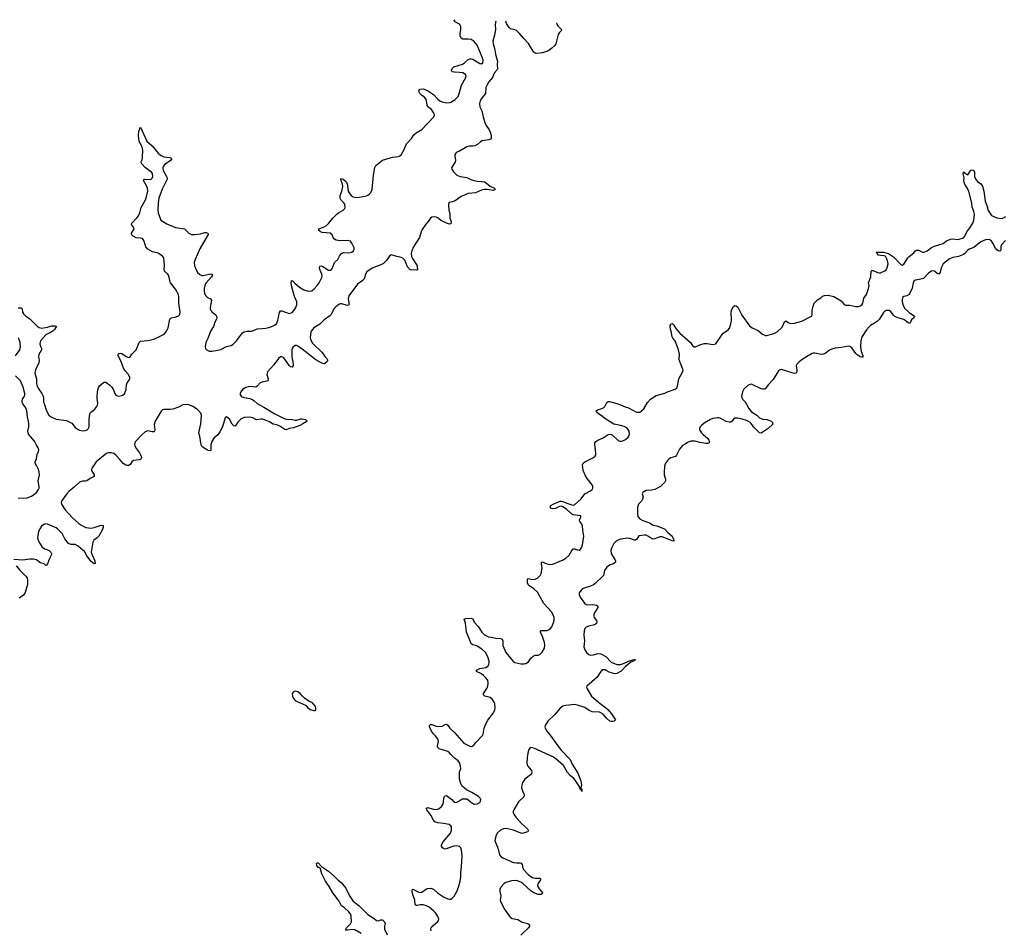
# Model space of a CAD drawing. Header units: inches. Extents: x 1839294 to 1929364, y 762242 to 909984.
# Tile 67 of 76: x 1881749 to 1895271, y 896435 to 908943. Entities that reach past the tile are written whole.
import ezdxf

# ---------------------------------------------------------------- set-up
doc = ezdxf.new("R2010")
doc.units = ezdxf.units.IN
doc.header["$MEASUREMENT"] = 0
for name, color, linetype in [('B8889', 7, 'Continuous'), ('B8899', 7, 'Continuous'), ('B8980', 7, 'Continuous'), ('B8990', 7, 'Continuous')]:
    doc.layers.add(name, color=color, linetype=linetype)

msp = doc.modelspace()

# ---------------------------------------------------------------- linework, layer by layer
at = {"layer": 'B8889', "color": 6, "elevation": 600}
for points in [[(1887398, 896430), (1887394, 896450), (1887400, 896470), (1887423, 896497), (1887488, 896552), (1887499, 896570), (1887503, 896590), (1887490, 896627), (1887462, 896670), (1887430, 896704), (1887370, 896752), (1887335, 896770), (1887290, 896785), (1887250, 896786), (1887210, 896776), (1887190, 896777), (1887183, 896783), (1887178, 896790), (1887174, 896850), (1887150, 896926), (1887139, 896970), (1887139, 896990), (1887150, 896998), (1887167, 896993), (1887230, 896958), (1887250, 896956), (1887270, 896961), (1887335, 897005), (1887350, 897011), (1887393, 897013), (1887430, 896999), (1887486, 896950), (1887570, 896893), (1887630, 896866), (1887650, 896862), (1887670, 896865), (1887690, 896876), (1887715, 896905), (1887751, 896970), (1887773, 897027), (1887796, 897110), (1887808, 897170), (1887808, 897230), (1887818, 897310), (1887826, 897450), (1887823, 897510), (1887813, 897553), (1887808, 897568), (1887790, 897587), (1887750, 897595), (1887710, 897590), (1887590, 897551), (1887570, 897557), (1887554, 897570), (1887542, 897590), (1887542, 897610), (1887565, 897650), (1887665, 897770), (1887681, 897810), (1887677, 897857), (1887670, 897872), (1887647, 897887), (1887570, 897903), (1887490, 897911), (1887450, 897926), (1887430, 897950), (1887396, 898016), (1887338, 898090), (1887331, 898110), (1887350, 898121), (1887430, 898098), (1887466, 898094), (1887490, 898099), (1887511, 898109), (1887542, 898138), (1887558, 898162), (1887567, 898190), (1887575, 898250), (1887585, 898275), (1887590, 898281), (1887610, 898286), (1887683, 898230), (1887710, 898201), (1887730, 898192), (1887750, 898194), (1887770, 898204), (1887810, 898232), (1887830, 898239), (1887870, 898242), (1887890, 898240), (1887910, 898229), (1887954, 898190), (1887990, 898169), (1888030, 898171), (1888067, 898190), (1888079, 898210), (1888080, 898230), (1888073, 898250), (1888050, 898275), (1887960, 898330), (1887884, 898364), (1887821, 898421), (1887806, 898450), (1887787, 898510), (1887790, 898610), (1887805, 898655), (1887803, 898690), (1887793, 898730), (1887770, 898761), (1887720, 898800), (1887668, 898850), (1887650, 898874), (1887630, 898890), (1887508, 898930), (1887487, 898950), (1887485, 898970), (1887499, 899030), (1887497, 899050), (1887487, 899070), (1887456, 899110), (1887430, 899133), (1887402, 899170), (1887376, 899230), (1887376, 899250), (1887390, 899261), (1887410, 899261), (1887470, 899238), (1887510, 899234), (1887550, 899241), (1887590, 899262), (1887610, 899267), (1887630, 899251), (1887656, 899210), (1887719, 899150), (1887850, 899006), (1887930, 898964), (1887959, 898961), (1887984, 898976), (1888007, 899010), (1888106, 899110), (1888116, 899130), (1888129, 899210), (1888159, 899290), (1888177, 899323), (1888256, 899424), (1888275, 899465), (1888280, 899490), (1888275, 899550), (1888267, 899570), (1888239, 899610), (1888210, 899631), (1888135, 899650), (1888117, 899670), (1888120, 899690), (1888162, 899758), (1888176, 899790), (1888183, 899830), (1888177, 899870), (1888147, 899910), (1888117, 899937), (1888090, 899956), (1888022, 899990), (1888022, 900000)], [(1889739, 900000), (1889728, 899990), (1889673, 899907), (1889539, 899790), (1889533, 899770), (1889540, 899750), (1889602, 899650), (1889703, 899563), (1889796, 899496), (1889824, 899470), (1889875, 899410), (1889932, 899328), (1889915, 899310), (1889895, 899305), (1889870, 899304), (1889852, 899310), (1889810, 899344), (1889763, 899403), (1889730, 899424), (1889710, 899430), (1889610, 899438), (1889570, 899456), (1889510, 899495), (1889410, 899529), (1889370, 899536), (1889250, 899525), (1889208, 899512), (1889170, 899487), (1889100, 899400), (1889002, 899310), (1888966, 899250), (1888962, 899230), (1888966, 899210), (1888988, 899170), (1889035, 899115), (1889137, 898970), (1889190, 898906), (1889310, 898782), (1889335, 898715), (1889412, 898592), (1889455, 898490), (1889466, 898434), (1889457, 898390), (1889460, 898381), (1889470, 898375), (1889470, 898343), (1889462, 898362), (1889450, 898367), (1889442, 898402), (1889430, 898413), (1889376, 898496), (1889359, 898519), (1889310, 898561), (1889270, 898604), (1889217, 898697), (1889112, 898792), (1889070, 898817), (1888810, 898937), (1888770, 898948), (1888758, 898942), (1888740, 898920), (1888726, 898870), (1888716, 898810), (1888712, 898730), (1888717, 898710), (1888728, 898690), (1888776, 898630), (1888781, 898610), (1888777, 898590), (1888765, 898570), (1888688, 898510), (1888656, 898464), (1888644, 898430), (1888641, 898390), (1888652, 898350), (1888671, 898309), (1888675, 898290), (1888670, 898270), (1888601, 898199), (1888533, 898090), (1888527, 898070), (1888528, 898050), (1888536, 898030), (1888561, 897990), (1888642, 897902), (1888724, 897830), (1888734, 897810), (1888730, 897796), (1888727, 897790), (1888710, 897782), (1888650, 897766), (1888630, 897768), (1888530, 897810), (1888450, 897830), (1888427, 897833), (1888392, 897828), (1888350, 897810), (1888306, 897770), (1888287, 897730), (1888276, 897670), (1888286, 897630), (1888316, 897570), (1888340, 897470), (1888363, 897443), (1888384, 897430), (1888530, 897368), (1888570, 897362), (1888621, 897361), (1888637, 897357), (1888650, 897339), (1888659, 897290), (1888667, 897270), (1888730, 897204), (1888770, 897172), (1888790, 897161), (1888830, 897153), (1888891, 897151), (1888900, 897140), (1888902, 897130), (1888866, 897074), (1888862, 897050), (1888869, 897029), (1888885, 897005), (1888930, 896950), (1888923, 896937), (1888911, 896929), (1888870, 896928), (1888810, 896948), (1888770, 896977), (1888659, 897079), (1888630, 897096), (1888570, 897118), (1888503, 897117), (1888426, 897094), (1888402, 897078), (1888357, 897030), (1888343, 896997), (1888342, 896970), (1888355, 896910), (1888346, 896850), (1888352, 896832), (1888407, 896727), (1888480, 896620), (1888490, 896609), (1888510, 896599), (1888590, 896583), (1888650, 896548), (1888727, 896530), (1888750, 896510), (1888748, 896490), (1888736, 896470), (1888633, 896370)], [(1890000, 899988), (1889950, 899963), (1889930, 899960), (1889902, 899962), (1889843, 899983), (1889811, 900000)], [(1886439, 896390), (1886350, 896440), (1886330, 896444), (1886250, 896435), (1886230, 896438), (1886226, 896450), (1886239, 896470), (1886290, 896522), (1886304, 896550), (1886299, 896630), (1886290, 896663), (1886270, 896690), (1886210, 896744), (1886170, 896772), (1886136, 896836), (1886048, 896950), (1885999, 897039), (1885948, 897110), (1885899, 897210), (1885879, 897279), (1885858, 897298), (1885850, 897300), (1885830, 897325), (1885826, 897354), (1885830, 897362), (1885850, 897360), (1885892, 897312), (1885990, 897249), (1886078, 897170), (1886122, 897122), (1886165, 897090), (1886230, 897012), (1886277, 896910), (1886322, 896842), (1886350, 896815), (1886410, 896771), (1886530, 896651), (1886616, 896596), (1886650, 896568), (1886670, 896565), (1886710, 896578), (1886730, 896577), (1886760, 896550), (1886767, 896530), (1886757, 896490), (1886759, 896450), (1886795, 896375)]]:
    msp.add_lwpolyline(points, dxfattribs=at)
at = {"layer": 'B8889', "color": 6, "elevation": 700}
msp.add_lwpolyline([(1885530, 899719), (1885507, 899710), (1885493, 899687), (1885494, 899650), (1885510, 899618), (1885530, 899594), (1885550, 899581), (1885682, 899522), (1885708, 899490), (1885737, 899470), (1885790, 899456), (1885810, 899455), (1885818, 899470), (1885817, 899490), (1885810, 899509), (1885794, 899534), (1885770, 899558), (1885721, 899581), (1885662, 899622), (1885632, 899650), (1885602, 899690), (1885570, 899712)], close=True, dxfattribs=at)
at = {"layer": 'B8899', "color": 6, "elevation": 600}
msp.add_lwpolyline([(1890015, 900000), (1890008, 899992), (1890000, 899988)], dxfattribs=at)
at = {"layer": 'B8980', "color": 6, "elevation": 600}
for points in [[(1888290, 908925), (1888285, 908910), (1888279, 908870), (1888281, 908810), (1888269, 908730), (1888245, 908650), (1888249, 908610), (1888271, 908550), (1888283, 908470), (1888309, 908370), (1888307, 908330), (1888310, 908270), (1888301, 908250), (1888264, 908210), (1888241, 908150), (1888193, 908090), (1888169, 908050), (1888152, 908010), (1888145, 907930), (1888090, 907861), (1888074, 907830), (1888065, 907790), (1888070, 907745), (1888096, 907690), (1888114, 907610), (1888138, 907530), (1888157, 907490), (1888198, 907430), (1888214, 907390), (1888225, 907350), (1888224, 907316), (1888215, 907304), (1888190, 907292), (1888102, 907278), (1888076, 907264), (1888036, 907230), (1887998, 907210), (1887970, 907204), (1887928, 907208), (1887890, 907198), (1887790, 907138), (1887750, 907122), (1887738, 907110), (1887726, 907090), (1887724, 907070), (1887734, 907010), (1887729, 906991), (1887679, 906910), (1887682, 906890), (1887709, 906850), (1887751, 906810), (1887796, 906790), (1887890, 906778), (1887946, 906746), (1887970, 906738), (1888030, 906726), (1888090, 906723), (1888134, 906714), (1888160, 906700), (1888210, 906656), (1888270, 906630), (1888279, 906610), (1888250, 906597), (1888169, 906609), (1888130, 906609), (1888090, 906600), (1888010, 906567), (1887910, 906555), (1887810, 906513), (1887730, 906456), (1887690, 906440), (1887647, 906433), (1887636, 906410), (1887637, 906390), (1887642, 906330), (1887654, 906270), (1887657, 906217), (1887676, 906170), (1887670, 906139), (1887650, 906135), (1887610, 906149), (1887529, 906189), (1887490, 906221), (1887470, 906231), (1887450, 906234), (1887410, 906230), (1887390, 906216), (1887360, 906170), (1887326, 906134), (1887278, 906062), (1887264, 906030), (1887241, 905950), (1887157, 905823), (1887134, 905770), (1887127, 905730), (1887131, 905690), (1887143, 905663), (1887202, 905570), (1887209, 905550), (1887210, 905508), (1887198, 905502), (1887152, 905508), (1887130, 905501), (1887110, 905506), (1887076, 905550), (1887038, 905638), (1887010, 905666), (1886990, 905676), (1886929, 905689), (1886850, 905714), (1886830, 905706), (1886785, 905635), (1886744, 905596), (1886710, 905577), (1886590, 905531), (1886518, 905482), (1886497, 905450), (1886484, 905396), (1886470, 905370), (1886449, 905351), (1886388, 905312), (1886267, 905150), (1886259, 905110), (1886273, 905030), (1886270, 905021), (1886250, 905017), (1886170, 905041), (1886150, 905041), (1886130, 905033), (1886085, 904995), (1886063, 904970), (1886025, 904895), (1886010, 904875), (1885930, 904822), (1885870, 904762), (1885789, 904711), (1885754, 904666), (1885748, 904650), (1885737, 904583), (1885741, 904550), (1885770, 904502), (1885904, 904370), (1885939, 904319), (1885969, 904290), (1885978, 904270), (1885977, 904263), (1885971, 904250), (1885938, 904222), (1885930, 904218), (1885910, 904220), (1885890, 904228), (1885816, 904270), (1885630, 904419), (1885570, 904461), (1885550, 904470), (1885530, 904467), (1885501, 904439), (1885487, 904410), (1885484, 904310), (1885500, 904250), (1885506, 904194), (1885490, 904171), (1885470, 904174), (1885450, 904192), (1885390, 904282), (1885370, 904303), (1885350, 904314), (1885330, 904312), (1885303, 904290), (1885239, 904201), (1885153, 904107), (1885146, 904090), (1885144, 904070), (1885163, 904010), (1885156, 903984), (1885143, 903977), (1885076, 903964), (1885050, 903953), (1885012, 903908), (1884990, 903897), (1884910, 903906), (1884855, 903890), (1884810, 903864), (1884784, 903830), (1884778, 903810), (1884779, 903790), (1884791, 903771), (1884803, 903763), (1884832, 903752), (1884910, 903742), (1884947, 903727), (1884970, 903710), (1885010, 903670), (1885102, 903622), (1885254, 903530), (1885370, 903468), (1885410, 903456), (1885490, 903452), (1885530, 903443), (1885550, 903444), (1885610, 903462), (1885630, 903460), (1885673, 903450), (1885697, 903430), (1885694, 903426), (1885639, 903390), (1885598, 903370), (1885510, 903335), (1885450, 903326), (1885410, 903310), (1885390, 903312), (1885322, 903362), (1885278, 903378), (1885229, 903389), (1885178, 903418), (1885090, 903454), (1885063, 903457), (1885007, 903447), (1884990, 903450), (1884950, 903476), (1884910, 903484), (1884830, 903477), (1884790, 903462), (1884744, 903416), (1884710, 903361), (1884690, 903363), (1884669, 903389), (1884630, 903454), (1884590, 903487), (1884570, 903475), (1884534, 903350), (1884498, 903282), (1884470, 903243), (1884420, 903200), (1884387, 903150), (1884372, 903110), (1884372, 903028), (1884350, 903021), (1884328, 903030), (1884255, 903075), (1884242, 903102), (1884224, 903224), (1884207, 903270), (1884238, 903390), (1884248, 903510), (1884238, 903538), (1884190, 903590), (1884128, 903630), (1884070, 903654), (1884050, 903656), (1883990, 903651), (1883930, 903621), (1883850, 903594), (1883810, 903588), (1883730, 903588), (1883710, 903583), (1883690, 903567), (1883609, 903430), (1883597, 903383), (1883605, 903310), (1883601, 903290), (1883590, 903282), (1883570, 903282), (1883510, 903296), (1883470, 903282), (1883430, 903246), (1883341, 903150), (1883329, 903130), (1883325, 903110), (1883329, 903090), (1883351, 903050), (1883396, 902996), (1883418, 902950), (1883423, 902930), (1883413, 902907), (1883390, 902896), (1883310, 902887), (1883291, 902869), (1883267, 902833), (1883250, 902820), (1883230, 902819), (1883205, 902825), (1883170, 902849), (1883124, 902904), (1883070, 902961), (1883043, 902983), (1883010, 902996), (1882970, 902994), (1882950, 902988), (1882922, 902970), (1882797, 902870), (1882744, 902790), (1882733, 902770), (1882735, 902750), (1882773, 902690), (1882770, 902670), (1882718, 902642), (1882670, 902609), (1882650, 902604), (1882610, 902605), (1882570, 902591), (1882498, 902522), (1882430, 902467), (1882390, 902428), (1882322, 902330), (1882319, 902310), (1882324, 902290), (1882373, 902210), (1882470, 902104), (1882562, 902022), (1882590, 902004), (1882657, 901970), (1882730, 901961), (1882773, 901967), (1882870, 901999), (1882894, 901994), (1882895, 901975), (1882881, 901930), (1882837, 901850), (1882814, 901826), (1882767, 901793), (1882755, 901765), (1882732, 901630), (1882740, 901600), (1882779, 901510), (1882785, 901475), (1882770, 901470), (1882730, 901499), (1882670, 901578), (1882637, 901637), (1882618, 901658), (1882552, 901712), (1882510, 901734), (1882450, 901734), (1882419, 901750), (1882371, 901811), (1882330, 901885), (1882270, 901949), (1882250, 901964), (1882130, 902016), (1882110, 902018), (1882080, 902010), (1882050, 901986), (1882024, 901950), (1882009, 901910), (1881993, 901830), (1881996, 901810), (1882010, 901770), (1882059, 901699), (1882093, 901673), (1882152, 901650), (1882175, 901630), (1882185, 901610), (1882182, 901590), (1882157, 901543), (1882130, 901468), (1882118, 901450), (1882110, 901445), (1882087, 901467), (1882030, 901484), (1881982, 901522), (1881932, 901532), (1881890, 901533), (1881790, 901521), (1881670, 901530)], [(1881727, 904987), (1881770, 904987), (1881781, 904970), (1881786, 904926), (1881801, 904901), (1881832, 904872), (1881890, 904833), (1881990, 904734), (1882017, 904717), (1882050, 904707), (1882130, 904718), (1882190, 904738), (1882237, 904737), (1882253, 904733), (1882229, 904690), (1882210, 904671), (1882179, 904650), (1882107, 904613), (1882036, 904530), (1882024, 904490), (1882029, 904469), (1882050, 904430), (1882049, 904410), (1882014, 904346), (1882009, 904310), (1882017, 904270), (1882014, 904230), (1881967, 904133), (1881959, 904090), (1881978, 904010), (1881978, 903950), (1881983, 903923), (1882003, 903883), (1882051, 903810), (1882070, 903770), (1882078, 903738), (1882078, 903690), (1882083, 903670), (1882116, 903570), (1882150, 903509), (1882170, 903495), (1882250, 903458), (1882390, 903438), (1882411, 903431), (1882463, 903403), (1882510, 903342), (1882550, 903315), (1882570, 903305), (1882610, 903295), (1882650, 903300), (1882675, 903310), (1882690, 903324), (1882702, 903350), (1882702, 903450), (1882713, 903530), (1882720, 903550), (1882775, 903590), (1882808, 903630), (1882819, 903650), (1882824, 903670), (1882814, 903750), (1882819, 903841), (1882830, 903890), (1882850, 903918), (1882901, 903959), (1882910, 903964), (1882930, 903963), (1882984, 903930), (1883016, 903896), (1883033, 903870), (1883054, 903810), (1883070, 903788), (1883090, 903776), (1883110, 903771), (1883150, 903780), (1883170, 903789), (1883190, 903806), (1883210, 903864), (1883215, 903930), (1883226, 903954), (1883254, 903990), (1883260, 904010), (1883260, 904030), (1883242, 904070), (1883199, 904119), (1883176, 904156), (1883137, 904257), (1883110, 904310), (1883102, 904330), (1883102, 904350), (1883110, 904358), (1883130, 904363), (1883150, 904356), (1883210, 904315), (1883250, 904302), (1883266, 904314), (1883290, 904350), (1883350, 904410), (1883390, 904510), (1883410, 904527), (1883510, 904537), (1883590, 904557), (1883670, 904590), (1883734, 904626), (1883762, 904658), (1883787, 904710), (1883810, 904830), (1883831, 904849), (1883898, 904862), (1883930, 904876), (1883947, 904893), (1883954, 904926), (1883935, 905050), (1883936, 905130), (1883930, 905170), (1883890, 905242), (1883818, 905330), (1883793, 905433), (1883783, 905450), (1883739, 905490), (1883733, 905510), (1883736, 905570), (1883729, 905670), (1883710, 905694), (1883650, 905737), (1883574, 905754), (1883510, 905791), (1883483, 905823), (1883470, 905855), (1883456, 905910), (1883436, 905936), (1883410, 905943), (1883348, 905948), (1883308, 905968), (1883288, 905990), (1883286, 906010), (1883319, 906070), (1883314, 906094), (1883283, 906130), (1883287, 906150), (1883359, 906221), (1883380, 906250), (1883397, 906290), (1883417, 906363), (1883476, 906470), (1883492, 906510), (1883507, 906590), (1883503, 906630), (1883494, 906654), (1883447, 906733), (1883452, 906748), (1883467, 906753), (1883550, 906750), (1883570, 906766), (1883578, 906790), (1883574, 906830), (1883559, 906850), (1883476, 906910), (1883421, 906970), (1883418, 906990), (1883430, 907017), (1883437, 907050), (1883442, 907150), (1883426, 907206), (1883388, 907270), (1883382, 907350), (1883386, 907410), (1883410, 907465), (1883496, 907276), (1883570, 907210), (1883650, 907112), (1883684, 907084), (1883709, 907069), (1883730, 907061), (1883809, 907049), (1883830, 907041), (1883838, 907030), (1883821, 907010), (1883744, 906956), (1883722, 906930), (1883715, 906910), (1883721, 906870), (1883765, 906790), (1883773, 906770), (1883773, 906753), (1883706, 906614), (1883661, 906490), (1883649, 906430), (1883645, 906330), (1883649, 906290), (1883689, 906190), (1883770, 906138), (1883890, 906087), (1884010, 906070), (1884072, 906012), (1884110, 905994), (1884151, 905991), (1884230, 906001), (1884290, 906019), (1884310, 906018), (1884331, 906010), (1884335, 905995), (1884224, 905796), (1884158, 905650), (1884146, 905606), (1884149, 905569), (1884163, 905530), (1884193, 905473), (1884222, 905442), (1884250, 905430), (1884270, 905430), (1884349, 905450), (1884371, 905451), (1884388, 905448), (1884395, 905435), (1884381, 905410), (1884310, 905330), (1884297, 905310), (1884283, 905250), (1884282, 905210), (1884290, 905170), (1884303, 905150), (1884328, 905128), (1884370, 905110), (1884383, 905090), (1884364, 904990), (1884366, 904966), (1884372, 904950), (1884388, 904930), (1884441, 904890), (1884453, 904870), (1884455, 904850), (1884451, 904830), (1884430, 904790), (1884409, 904730), (1884370, 904666), (1884334, 904566), (1884306, 904510), (1884297, 904450), (1884299, 904430), (1884310, 904411), (1884350, 904390), (1884388, 904388), (1884470, 904402), (1884510, 904414), (1884590, 904455), (1884651, 904469), (1884678, 904482), (1884727, 904533), (1884810, 904642), (1884830, 904658), (1884870, 904667), (1884934, 904666), (1885015, 904695), (1885130, 904704), (1885190, 904722), (1885250, 904747), (1885270, 904760), (1885290, 904791), (1885318, 904922), (1885330, 904944), (1885350, 904945), (1885450, 904909), (1885470, 904911), (1885490, 904922), (1885513, 904947), (1885541, 904990), (1885555, 905030), (1885556, 905050), (1885553, 905070), (1885523, 905143), (1885487, 905270), (1885475, 905330), (1885483, 905357), (1885490, 905363), (1885526, 905326), (1885590, 905270), (1885650, 905231), (1885710, 905213), (1885759, 905221), (1885795, 905245), (1885832, 905290), (1885863, 905330), (1885900, 905400), (1885903, 905430), (1885898, 905450), (1885872, 905510), (1885867, 905533), (1885870, 905559), (1885890, 905562), (1885910, 905555), (1885990, 905504), (1886015, 905505), (1886030, 905514), (1886050, 905544), (1886074, 905606), (1886116, 905650), (1886143, 905697), (1886169, 905731), (1886196, 905744), (1886270, 905740), (1886310, 905750), (1886335, 905770), (1886344, 905790), (1886341, 905810), (1886310, 905875), (1886290, 905900), (1886251, 905911), (1886150, 905905), (1886096, 905916), (1886070, 905930), (1886056, 905950), (1886039, 905990), (1886012, 906010), (1885902, 906022), (1885879, 906030), (1885857, 906050), (1885858, 906070), (1885930, 906096), (1885962, 906118), (1885993, 906147), (1886050, 906218), (1886106, 906274), (1886128, 906292), (1886190, 906326), (1886213, 906350), (1886219, 906370), (1886215, 906410), (1886202, 906430), (1886163, 906463), (1886151, 906491), (1886149, 906530), (1886175, 906590), (1886188, 906650), (1886184, 906684), (1886160, 906750), (1886161, 906759), (1886170, 906763), (1886190, 906751), (1886219, 906730), (1886236, 906710), (1886250, 906671), (1886254, 906610), (1886268, 906570), (1886299, 906530), (1886329, 906510), (1886370, 906503), (1886410, 906504), (1886510, 906525), (1886530, 906532), (1886550, 906546), (1886572, 906570), (1886591, 906610), (1886607, 906810), (1886626, 906914), (1886640, 906940), (1886730, 907015), (1886870, 907055), (1886950, 907065), (1886970, 907072), (1886990, 907087), (1887030, 907160), (1887061, 907239), (1887128, 907310), (1887160, 907360), (1887194, 907390), (1887270, 907437), (1887437, 907610), (1887444, 907630), (1887442, 907650), (1887431, 907670), (1887403, 907710), (1887348, 907750), (1887329, 907849), (1887310, 907878), (1887270, 907903), (1887245, 907930), (1887235, 907950), (1887232, 907968), (1887240, 907980), (1887250, 907990), (1887290, 907993), (1887350, 907969), (1887434, 907914), (1887493, 907850), (1887519, 907830), (1887550, 907816), (1887610, 907802), (1887650, 907805), (1887670, 907812), (1887730, 907846), (1887770, 907890), (1887790, 907941), (1887816, 908044), (1887875, 908150), (1887880, 908170), (1887872, 908192), (1887833, 908213), (1887790, 908220), (1887722, 908222), (1887689, 908229), (1887678, 908250), (1887686, 908274), (1887710, 908294), (1887830, 908334), (1887856, 908350), (1887910, 908397), (1887930, 908406), (1887950, 908407), (1887970, 908400), (1888070, 908342), (1888090, 908337), (1888110, 908350), (1888113, 908387), (1888102, 908430), (1888030, 908593), (1887990, 908642), (1887951, 908670), (1887910, 908677), (1887834, 908674), (1887810, 908688), (1887800, 908720), (1887798, 908750), (1887809, 908810), (1887808, 908850), (1887790, 908880), (1887733, 908910), (1887711, 908930), (1887728, 908943)], [(1889120, 908898), (1889124, 908884), (1889138, 908858), (1889189, 908810), (1889186, 908790), (1889157, 908763), (1889142, 908738), (1889111, 908610), (1889099, 908590), (1889059, 908550), (1889000, 908510), (1888927, 908487), (1888850, 908478), (1888830, 908482), (1888810, 908496), (1888790, 908523), (1888736, 908616), (1888670, 908685), (1888615, 908755), (1888570, 908793), (1888550, 908804), (1888490, 908820), (1888470, 908836), (1888434, 908890), (1888423, 908921)], [(1881690, 904325), (1881751, 904409), (1881762, 904450), (1881757, 904510), (1881732, 904572)], [(1881730, 902372), (1881850, 902374), (1881910, 902398), (1881959, 902430), (1881980, 902450), (1882007, 902490), (1882015, 902510), (1882017, 902530), (1882003, 902610), (1882020, 902690), (1882017, 902730), (1882006, 902770), (1881960, 902850), (1881962, 902870), (1881978, 902910), (1881988, 902970), (1882009, 903010), (1882013, 903033), (1882004, 903064), (1881975, 903110), (1881953, 903153), (1881868, 903250), (1881863, 903290), (1881874, 903350), (1881876, 903390), (1881871, 903431), (1881854, 903490), (1881846, 903570), (1881832, 903610), (1881790, 903668), (1881782, 903690), (1881781, 903710), (1881787, 903730), (1881814, 903770), (1881821, 903790), (1881821, 903810), (1881796, 903896), (1881761, 903981), (1881693, 904053)], [(1890000, 903367), (1889910, 903388), (1889895, 903395), (1889785, 903465), (1889750, 903496), (1889698, 903530), (1889677, 903550), (1889666, 903570), (1889691, 903589), (1889730, 903597), (1889767, 903613), (1889783, 903630), (1889810, 903687), (1889830, 903698), (1889850, 903698), (1889950, 903673), (1890000, 903652)], [(1888022, 900000), (1888023, 900010), (1888070, 900030), (1888150, 900046), (1888181, 900070), (1888192, 900090), (1888195, 900110), (1888194, 900130), (1888177, 900190), (1888146, 900250), (1888096, 900296), (1888030, 900338), (1888010, 900348), (1887970, 900356), (1887948, 900368), (1887923, 900443), (1887886, 900530), (1887873, 900653), (1887855, 900710), (1887870, 900720), (1887950, 900723), (1887970, 900713), (1887992, 900670), (1888043, 900610), (1888097, 900530), (1888130, 900496), (1888150, 900483), (1888188, 900468), (1888230, 900464), (1888290, 900447), (1888350, 900445), (1888375, 900435), (1888386, 900410), (1888386, 900346), (1888425, 900250), (1888510, 900147), (1888528, 900128), (1888550, 900116), (1888630, 900094), (1888670, 900095), (1888698, 900102), (1888735, 900125), (1888768, 900172), (1888799, 900201), (1888827, 900213), (1888870, 900214), (1888890, 900222), (1888926, 900254), (1888954, 900310), (1888960, 900350), (1888954, 900390), (1888929, 900470), (1888901, 900530), (1888901, 900550), (1888910, 900554), (1888985, 900555), (1889010, 900563), (1889039, 900581), (1889056, 900604), (1889076, 900650), (1889088, 900690), (1889090, 900730), (1889076, 900770), (1889052, 900810), (1888945, 900925), (1888860, 901080), (1888810, 901127), (1888750, 901166), (1888738, 901178), (1888724, 901210), (1888723, 901257), (1888730, 901266), (1888790, 901254), (1888830, 901260), (1888863, 901277), (1888895, 901310), (1888910, 901334), (1888926, 901410), (1888914, 901470), (1888915, 901490), (1888930, 901496), (1888975, 901475), (1889030, 901459), (1889070, 901465), (1889214, 901526), (1889251, 901549), (1889294, 901590), (1889330, 901652), (1889350, 901673), (1889370, 901674), (1889410, 901660), (1889430, 901658), (1889450, 901669), (1889470, 901700), (1889479, 901730), (1889494, 901850), (1889482, 901930), (1889479, 901990), (1889464, 902024), (1889441, 902050), (1889436, 902070), (1889457, 902110), (1889456, 902130), (1889350, 902141), (1889330, 902153), (1889260, 902220), (1889210, 902253), (1889190, 902259), (1889164, 902256), (1889107, 902230), (1889070, 902224), (1889041, 902230), (1889032, 902250), (1889044, 902270), (1889073, 902290), (1889170, 902331), (1889190, 902332), (1889210, 902327), (1889261, 902301), (1889330, 902278), (1889350, 902274), (1889370, 902278), (1889458, 902362), (1889510, 902431), (1889590, 902473), (1889612, 902490), (1889621, 902510), (1889621, 902530), (1889610, 902554), (1889540, 902640), (1889517, 902677), (1889489, 902750), (1889476, 902830), (1889485, 902850), (1889509, 902870), (1889630, 902930), (1889654, 902950), (1889660, 902970), (1889660, 902990), (1889648, 903112), (1889649, 903131), (1889660, 903150), (1889690, 903169), (1889760, 903200), (1889830, 903244), (1889850, 903250), (1889870, 903247), (1889890, 903236), (1889970, 903165), (1889990, 903156), (1890000, 903155)], [(1890000, 901806), (1889958, 901790), (1889930, 901771), (1889910, 901748), (1889877, 901683), (1889866, 901650), (1889871, 901610), (1889924, 901530), (1889932, 901510), (1889930, 901490), (1889904, 901470), (1889849, 901450), (1889810, 901425), (1889781, 901379), (1889765, 901310), (1889647, 901193), (1889630, 901179), (1889590, 901161), (1889489, 901130), (1889462, 901110), (1889445, 901090), (1889434, 901070), (1889430, 901050), (1889446, 901010), (1889506, 900930), (1889530, 900910), (1889550, 900906), (1889610, 900911), (1889648, 900908), (1889670, 900903), (1889686, 900890), (1889687, 900887), (1889687, 900870), (1889643, 900797), (1889633, 900770), (1889633, 900750), (1889638, 900730), (1889668, 900690), (1889677, 900670), (1889671, 900650), (1889642, 900630), (1889567, 900613), (1889530, 900599), (1889510, 900579), (1889499, 900550), (1889494, 900490), (1889504, 900410), (1889496, 900330), (1889509, 900290), (1889535, 900250), (1889564, 900224), (1889590, 900213), (1889630, 900218), (1889690, 900239), (1889730, 900231), (1889798, 900198), (1889870, 900120), (1889950, 900085), (1889995, 900085), (1890000, 900087)], [(1881702, 901442), (1881750, 901383), (1881837, 901297), (1881852, 901270), (1881857, 901243), (1881854, 901186), (1881825, 901075), (1881800, 901040), (1881742, 900998)], [(1889811, 900000), (1889790, 900012), (1889770, 900015), (1889750, 900011), (1889739, 900000)]]:
    msp.add_lwpolyline(points, dxfattribs=at)
at = {"layer": 'B8990', "color": 6, "elevation": 600}
for points in [[(1890000, 903652), (1890064, 903624), (1890110, 903611), (1890210, 903558), (1890230, 903552), (1890266, 903554), (1890290, 903569), (1890320, 903600), (1890370, 903685), (1890410, 903732), (1890490, 903781), (1890608, 903812), (1890647, 903833), (1890750, 903870), (1890772, 903888), (1890781, 903910), (1890803, 904010), (1890855, 904110), (1890859, 904130), (1890806, 904270), (1890808, 904350), (1890796, 904410), (1890751, 904530), (1890718, 904570), (1890709, 904589), (1890701, 904641), (1890680, 904710), (1890681, 904739), (1890690, 904764), (1890711, 904770), (1890730, 904748), (1890760, 904700), (1890816, 904636), (1890962, 904510), (1890990, 904467), (1891010, 904452), (1891030, 904452), (1891090, 904479), (1891150, 904496), (1891190, 904496), (1891270, 904482), (1891310, 904491), (1891406, 904634), (1891478, 904682), (1891495, 904705), (1891510, 904746), (1891523, 904810), (1891521, 904930), (1891530, 904962), (1891550, 905002), (1891570, 905019), (1891590, 905015), (1891610, 904995), (1891665, 904885), (1891770, 904737), (1891810, 904711), (1891890, 904674), (1891950, 904623), (1891990, 904607), (1892010, 904606), (1892105, 904635), (1892150, 904658), (1892218, 904722), (1892250, 904794), (1892270, 904808), (1892303, 904783), (1892330, 904772), (1892390, 904776), (1892490, 904803), (1892621, 904870), (1892632, 904890), (1892633, 904947), (1892645, 905010), (1892661, 905050), (1892704, 905096), (1892750, 905121), (1892776, 905144), (1892803, 905157), (1892850, 905160), (1892930, 905142), (1893030, 905080), (1893072, 905032), (1893090, 905021), (1893150, 905024), (1893230, 905004), (1893270, 905005), (1893290, 905012), (1893312, 905028), (1893326, 905050), (1893343, 905117), (1893376, 905170), (1893407, 905250), (1893414, 905290), (1893407, 905330), (1893437, 905410), (1893442, 905490), (1893450, 905496), (1893470, 905497), (1893530, 905469), (1893550, 905464), (1893570, 905468), (1893630, 905494), (1893650, 905508), (1893668, 905550), (1893675, 905590), (1893673, 905613), (1893659, 905659), (1893644, 905684), (1893634, 905694), (1893620, 905700), (1893570, 905703), (1893541, 905710), (1893524, 905730), (1893522, 905742), (1893510, 905752), (1893610, 905751), (1893682, 905730), (1893750, 905685), (1893850, 905582), (1893870, 905571), (1893890, 905584), (1893946, 905670), (1893964, 905690), (1894030, 905743), (1894050, 905770), (1894063, 905777), (1894090, 905776), (1894148, 905748), (1894170, 905749), (1894210, 905767), (1894270, 905815), (1894310, 905832), (1894431, 905869), (1894476, 905904), (1894530, 905929), (1894565, 905935), (1894625, 905925), (1894650, 905927), (1894710, 905949), (1894730, 905970), (1894755, 906030), (1894797, 906083), (1894840, 906150), (1894853, 906190), (1894859, 906270), (1894853, 906310), (1894831, 906370), (1894823, 906423), (1894785, 906585), (1894766, 906626), (1894730, 906682), (1894718, 906710), (1894715, 906730), (1894721, 906770), (1894706, 906826), (1894710, 906854), (1894730, 906842), (1894750, 906822), (1894770, 906814), (1894810, 906878), (1894830, 906879), (1894850, 906871), (1894862, 906850), (1894863, 906790), (1894880, 906750), (1894902, 906722), (1894950, 906688), (1894970, 906655), (1894990, 906586), (1895007, 906450), (1895030, 906390), (1895050, 906321), (1895096, 906256), (1895170, 906223), (1895230, 906213), (1895250, 906215), (1895290, 906239)], [(1895285, 905910), (1895232, 905850), (1895224, 905830), (1895222, 905778), (1895210, 905765), (1895190, 905768), (1895170, 905781), (1895150, 905804), (1895115, 905875), (1895090, 905910), (1895064, 905924), (1895010, 905920), (1894947, 905893), (1894850, 905815), (1894789, 905791), (1894766, 905774), (1894730, 905732), (1894710, 905718), (1894642, 905690), (1894562, 905678), (1894520, 905660), (1894431, 905589), (1894405, 905535), (1894390, 905477), (1894370, 905450), (1894350, 905457), (1894310, 905487), (1894290, 905493), (1894270, 905491), (1894232, 905468), (1894162, 905390), (1894123, 905377), (1894053, 905367), (1894030, 905353), (1894017, 905330), (1894006, 905254), (1893963, 905170), (1893930, 905151), (1893890, 905139), (1893874, 905126), (1893867, 905093), (1893869, 905070), (1893881, 905021), (1893899, 904979), (1893962, 904922), (1894039, 904870), (1894028, 904850), (1893998, 904822), (1893980, 904780), (1893971, 904770), (1893950, 904780), (1893890, 904826), (1893808, 904850), (1893768, 904868), (1893747, 904887), (1893710, 904934), (1893690, 904947), (1893650, 904947), (1893630, 904938), (1893610, 904920), (1893550, 904825), (1893530, 904803), (1893490, 904775), (1893435, 904745), (1893414, 904726), (1893378, 904682), (1893317, 904590), (1893308, 904570), (1893299, 904530), (1893295, 904450), (1893305, 904385), (1893327, 904330), (1893330, 904308), (1893313, 904307), (1893290, 904313), (1893250, 904340), (1893230, 904357), (1893176, 904436), (1893150, 904455), (1893130, 904460), (1893030, 904439), (1892950, 904430), (1892902, 904418), (1892870, 904403), (1892810, 904359), (1892770, 904343), (1892732, 904348), (1892670, 904365), (1892650, 904363), (1892630, 904356), (1892524, 904296), (1892455, 904245), (1892424, 904216), (1892413, 904190), (1892421, 904130), (1892420, 904110), (1892410, 904089), (1892390, 904084), (1892372, 904088), (1892210, 904137), (1892183, 904130), (1892170, 904119), (1892097, 904003), (1892026, 903930), (1892004, 903896), (1891985, 903875), (1891971, 903869), (1891952, 903868), (1891930, 903873), (1891810, 903934), (1891790, 903936), (1891750, 903917), (1891695, 903870), (1891673, 903830), (1891662, 903770), (1891664, 903750), (1891673, 903730), (1891713, 903693), (1891763, 903603), (1891797, 903557), (1891870, 903512), (1891910, 903475), (1891930, 903464), (1891950, 903457), (1892014, 903450), (1892067, 903430), (1892088, 903410), (1892090, 903386), (1892029, 903330), (1891930, 903262), (1891910, 903270), (1891870, 903304), (1891830, 903348), (1891795, 903395), (1891774, 903414), (1891730, 903437), (1891670, 903458), (1891610, 903471), (1891570, 903470), (1891550, 903456), (1891531, 903429), (1891520, 903420), (1891510, 903414), (1891490, 903413), (1891450, 903423), (1891370, 903468), (1891350, 903475), (1891330, 903475), (1891270, 903464), (1891236, 903450), (1891150, 903401), (1891110, 903371), (1891093, 903350), (1891085, 903330), (1891086, 903310), (1891111, 903270), (1891130, 903248), (1891200, 903190), (1891215, 903170), (1891222, 903150), (1891216, 903130), (1891197, 903123), (1891170, 903124), (1891090, 903135), (1891026, 903154), (1890970, 903154), (1890930, 903142), (1890900, 903120), (1890850, 903093), (1890810, 903046), (1890770, 902963), (1890755, 902945), (1890690, 902925), (1890667, 902913), (1890644, 902890), (1890618, 902850), (1890604, 902810), (1890598, 902730), (1890601, 902690), (1890619, 902630), (1890617, 902610), (1890608, 902590), (1890550, 902531), (1890470, 902491), (1890430, 902480), (1890350, 902477), (1890306, 902450), (1890298, 902430), (1890309, 902390), (1890304, 902356), (1890289, 902331), (1890247, 902290), (1890232, 902248), (1890231, 902151), (1890239, 902119), (1890267, 902087), (1890305, 902065), (1890399, 902030), (1890450, 902000), (1890499, 901990), (1890603, 901950), (1890644, 901904), (1890708, 901850), (1890728, 901810), (1890734, 901786), (1890730, 901779), (1890710, 901783), (1890570, 901840), (1890541, 901839), (1890470, 901811), (1890446, 901810), (1890410, 901828), (1890386, 901846), (1890350, 901861), (1890330, 901863), (1890250, 901855), (1890225, 901810), (1890207, 901793), (1890190, 901793), (1890130, 901817), (1890090, 901821), (1890010, 901810), (1890000, 901806)], [(1890000, 903155), (1890010, 903153), (1890030, 903157), (1890070, 903177), (1890106, 903210), (1890119, 903230), (1890125, 903250), (1890119, 903290), (1890090, 903333), (1890050, 903355), (1890000, 903367)], [(1890000, 900087), (1890041, 900099), (1890110, 900131), (1890156, 900144), (1890164, 900150), (1890190, 900153), (1890205, 900150), (1890182, 900138), (1890179, 900130), (1890142, 900118), (1890065, 900055), (1890015, 900000)]]:
    msp.add_lwpolyline(points, dxfattribs=at)

doc.saveas('drawing.dxf')
